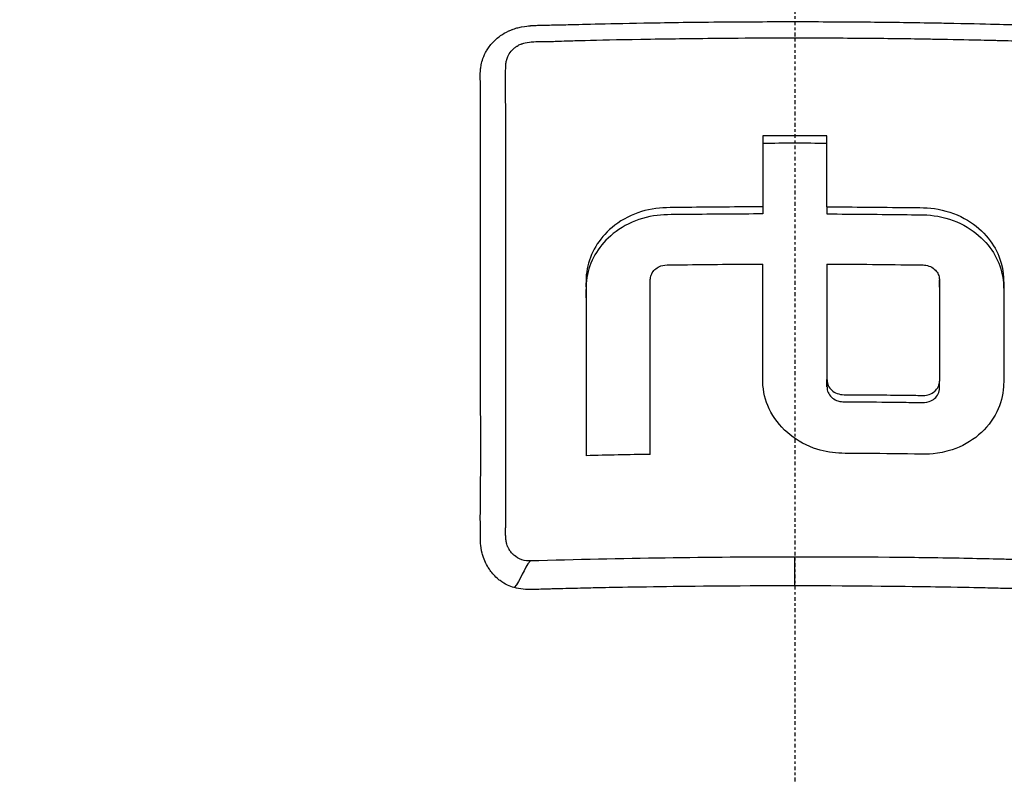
# Model space of a CAD drawing. Header units: millimetres. Extents: x 0 to 5219, y 0 to 2970.
# Tile 134 of 233: x 974 to 1013, y 2724 to 2754. Entities that reach past the tile are written whole.
import ezdxf

# ---------------------------------------------------------------- set-up
doc = ezdxf.new("R2010")
doc.units = ezdxf.units.MM
doc.header["$LTSCALE"] = 0.2
doc.linetypes.add('CENTER2', pattern=[1.125, 0.75, -0.125, 0.125, -0.125])
doc.layers.add('02_Center Line', color=1, linetype='CENTER2')

# ---------------------------------------------------------------- blocks, each defined once
blk = doc.blocks.new('A$Cd797e9e4')
for p, q in [((-11.528, 48.832), (-11.529, 48.831)), ((-11.53, 48.404), (-11.529, 48.404)), ((-1.281, 46.178), (-1.281, 45.895)), ((1.281, 46.178), (1.281, 45.895)), ((-5.765, 42.982), (-5.765, 43.265)), ((5.765, 42.981), (5.765, 43.264)), ((1.281, 39.008), (1.281, 39.291)), ((5.765, 38.949), (5.765, 39.232)), ((0, 31.067), (0, 32.217))]:
    blk.add_line(p, q)
for centre, major_axis, ratio, start_param, end_param in [((0, 0), (-98.024, 0), 0.999999, 2.458015, 6.966763), ((0, 0.014), (-97.379, 0), 0.999999, 4.92447, 6.958591), ((-0.044, -49.944), (139.821, 0.022), 0.707696, 1.561208, 1.579534), ((-1.268, -26.349), (-0.006, 156.751), 0.000072, 1.069332, 1.089771), ((1.258, -26.347), (-0.011, -156.746), 0.00013, 2.051829, 2.072268), ((0, 0.006), (-49.176, 0), 0.999999, 4.949063, 4.949064), ((0, 0.002), (-44.179, 0), 0.999999, 4.976437, 4.97644), ((-9.781, -2.13), (-38, 0), 0.999999, 4.758455, 4.758457), ((0, 0.155), (-36, 0), 0.999999, 5.038452, 5.038453)]:
    blk.add_ellipse(centre, major_axis=major_axis, ratio=ratio, start_param=start_param, end_param=end_param)
for points, knots in [([(-54.477, -14.055), (-54.554, -13.89), (-54.618, -13.754), (-54.668, -13.647), (-55.305, -12.28), (-55.903, -10.897), (-56.458, -9.496), (-56.572, -9.209), (-56.684, -8.92), (-56.795, -8.631), (-57.133, -7.744), (-57.749, -6.119), (-58.475, -3.707), (-59.022, -1.891), (-59.494, -0.055), (-59.884, 1.799), (-59.891, 1.834), (-59.899, 1.869), (-59.906, 1.904), (-60.222, 3.417), (-60.589, 5.411), (-60.875, 7.896), (-61.186, 10.598), (-61.256, 12.542), (-61.287, 13.711), (-61.297, 14.068), (-61.301, 14.352), (-61.304, 14.565), (-61.315, 15.47), (-61.318, 16.887), (-61.197, 18.809), (-61.056, 21.041), (-60.78, 23.265), (-60.361, 25.463), (-60.355, 25.493), (-60.349, 25.523), (-60.344, 25.552), (-59.977, 27.456), (-59.512, 29.34), (-58.957, 31.2), (-58.375, 33.149), (-57.693, 35.07), (-56.922, 36.955), (-56.91, 36.983), (-56.899, 37.01), (-56.887, 37.038), (-56.251, 38.586), (-55.55, 40.109), (-54.787, 41.601), (-54.658, 41.853), (-53.911, 43.422), (-52.223, 46.127), (-50.296, 49.215), (-48.092, 52.138), (-45.637, 54.846), (-45.14, 55.395), (-44.521, 56.059), (-43.763, 56.824), (-43.022, 57.571), (-42.149, 58.414), (-41.123, 59.33), (-37.429, 62.628), (-33.315, 65.481), (-28.907, 67.803), (-27.235, 68.684), (-25.521, 69.488), (-23.771, 70.211), (-23.215, 70.441), (-22.654, 70.663), (-22.091, 70.877), (-21.07, 71.263), (-18.732, 72.168), (-14.935, 73.102), (-13.96, 73.341), (-13.024, 73.547), (-12.128, 73.724), (-7.315, 74.677), (-3.7, 74.848), (-1.418, 74.899), (-0.895, 74.911), (-0.441, 74.914), (-0.057, 74.915)], [0.2434334, 0.2434334, 0.2434334, 0.2434334, 0.25, 0.25, 0.25, 0.2796252, 0.2796252, 0.2796252, 0.2857143, 0.2857143, 0.2857143, 0.3163265, 0.3163265, 0.3163265, 0.3469388, 0.3469388, 0.3469388, 0.3476324, 0.3476324, 0.3476324, 0.377551, 0.377551, 0.377551, 0.4010005, 0.4010005, 0.4010005, 0.4081633, 0.4081633, 0.4081633, 0.4265306, 0.4265306, 0.4265306, 0.4540816, 0.4540816, 0.4540816, 0.4544339, 0.4544339, 0.4544339, 0.4770408, 0.4770408, 0.4770408, 0.4996669, 0.4996669, 0.4996669, 0.5, 0.5, 0.5, 0.5178571, 0.5178571, 0.5178571, 0.5357143, 0.5357143, 0.5357143, 0.5714286, 0.5714286, 0.5714286, 0.5985301, 0.5985301, 0.5985301, 0.625, 0.625, 0.625, 0.75, 0.75, 0.75, 0.7974141, 0.7974141, 0.7974141, 0.8125, 0.8125, 0.8125, 0.875, 0.875, 0.875, 0.8914403, 0.8914403, 0.8914403, 0.9797679, 0.9797679, 0.9797679, 1, 1, 1, 1]), ([(-0.057, 74.915), (0.41, 74.914), (2.636, 74.931), (7.582, 74.47), (9.478, 74.205), (12.611, 73.621), (13.856, 73.35), (16.741, 72.628), (18.37, 72.149), (20.895, 71.292), (21.806, 70.959), (23.188, 70.416), (23.666, 70.221), (26.68, 68.947), (29.141, 67.703), (34.65, 64.438), (37.625, 62.296), (40.752, 59.585), (41.116, 59.261), (44.46, 56.217), (47.148, 53.213), (49.79, 49.621), (50.081, 49.215), (50.635, 48.422), (50.902, 48.031), (51.3, 47.432), (51.436, 47.224), (52.075, 46.237), (52.596, 45.393), (53.34, 44.115), (53.587, 43.678), (54.484, 42.046), (55.087, 40.857), (56.243, 38.385), (56.805, 37.059), (57.547, 35.133), (57.759, 34.56), (58.593, 32.201), (59.125, 30.437), (59.633, 28.407), (59.69, 28.174), (59.863, 27.443), (59.973, 26.948), (60.149, 26.098), (60.222, 25.73), (60.667, 23.329), (61.115, 20.274), (61.218, 16.266), (61.222, 16.08), (61.268, 13.148), (61.091, 10.615), (60.74, 7.176), (60.533, 5.664), (59.818, 1.521), (59.201, -1.087), (58.302, -4.117), (58.154, -4.596), (57.715, -5.968), (57.411, -6.857), (56.809, -8.511), (56.512, -9.286), (56.069, -10.381), (55.931, -10.716), (55.539, -11.649), (55.269, -12.272), (54.815, -13.277), (54.642, -13.654), (54.466, -14.028)], [0.000004, 0.000004, 0.000004, 0.000004, 0.139875, 0.139875, 0.227512, 0.227512, 0.285894, 0.285894, 0.363713, 0.363713, 0.408155, 0.408155, 0.431826, 0.431826, 0.55804, 0.55804, 0.726318, 0.726318, 0.748791, 0.748791, 0.934846, 0.934846, 0.958293, 0.958293, 0.980317, 0.980317, 0.992046, 0.992046, 1.035571, 1.035571, 1.057896, 1.057896, 1.118512, 1.118512, 1.185121, 1.185121, 1.212956, 1.212956, 1.299325, 1.299325, 1.310275, 1.310275, 1.333714, 1.333714, 1.350359, 1.350359, 1.438721, 1.438721, 1.44302, 1.44302, 1.506527, 1.506527, 1.556602, 1.556602, 1.644538, 1.644538, 1.661123, 1.661123, 1.692259, 1.692259, 1.719331, 1.719331, 1.731162, 1.731162, 1.752878, 1.752878, 1.765924, 1.765924, 1.765924, 1.765924]), ([(-0.102, 72.301), (-0.112, 72.301), (-0.122, 72.301), (-0.132, 72.301), (-3.823, 72.292), (-7.505, 71.877), (-11.112, 71.141), (-14.719, 70.405), (-18.252, 69.334), (-21.643, 67.942), (-23.263, 67.276), (-24.851, 66.538), (-26.4, 65.732), (-27.949, 64.925), (-29.459, 64.049), (-30.924, 63.107), (-31.331, 62.845), (-31.734, 62.579), (-32.134, 62.307), (-32.454, 62.089), (-32.772, 61.869), (-33.088, 61.645), (-33.797, 61.141), (-34.494, 60.622), (-35.179, 60.087), (-36.547, 59.018), (-37.864, 57.888), (-39.121, 56.702), (-39.354, 56.483), (-39.584, 56.261), (-39.813, 56.038), (-40.202, 55.658), (-40.585, 55.273), (-40.961, 54.882), (-41.56, 54.262), (-42.142, 53.629), (-42.709, 52.983), (-43.843, 51.691), (-44.913, 50.349), (-45.917, 48.963), (-46.009, 48.834), (-46.102, 48.706), (-46.193, 48.577), (-47.093, 47.311), (-47.937, 46.009), (-48.723, 44.675), (-49.589, 43.205), (-50.384, 41.697), (-51.104, 40.155), (-51.799, 38.666), (-52.428, 37.149), (-52.983, 35.607), (-53.524, 34.107), (-53.996, 32.583), (-54.393, 31.038), (-54.405, 30.995), (-54.415, 30.952), (-54.426, 30.91), (-54.831, 29.32), (-55.158, 27.708), (-55.406, 26.09), (-55.641, 24.559), (-55.806, 23.022), (-55.901, 21.492), (-56.057, 18.98), (-56.024, 16.489), (-55.826, 14.013), (-55.773, 13.345), (-55.707, 12.678), (-55.63, 12.013), (-55.615, 11.884), (-55.6, 11.756), (-55.584, 11.627), (-55.487, 10.833), (-55.373, 10.041), (-55.243, 9.252), (-54.852, 6.882), (-54.313, 4.535), (-53.627, 2.231), (-52.793, -0.572), (-51.749, -3.319), (-50.503, -5.984)], [0, 0, 0, 0, 0.0002405, 0.0002405, 0.0002405, 0.087999, 0.087999, 0.087999, 0.1757575, 0.1757575, 0.1757575, 0.2176964, 0.2176964, 0.2176964, 0.2596353, 0.2596353, 0.2596353, 0.2712771, 0.2712771, 0.2712771, 0.2806048, 0.2806048, 0.2806048, 0.3015742, 0.3015742, 0.3015742, 0.3435132, 0.3435132, 0.3435132, 0.3512745, 0.3512745, 0.3512745, 0.3644826, 0.3644826, 0.3644826, 0.3854521, 0.3854521, 0.3854521, 0.427391, 0.427391, 0.427391, 0.4312716, 0.4312716, 0.4312716, 0.46933, 0.46933, 0.46933, 0.5112689, 0.5112689, 0.5112689, 0.5518142, 0.5518142, 0.5518142, 0.591266, 0.591266, 0.591266, 0.5923596, 0.5923596, 0.5923596, 0.632905, 0.632905, 0.632905, 0.6712635, 0.6712635, 0.6712635, 0.7342684, 0.7342684, 0.7342684, 0.7512605, 0.7512605, 0.7512605, 0.754541, 0.754541, 0.754541, 0.7748137, 0.7748137, 0.7748137, 0.8356317, 0.8356317, 0.8356317, 0.9096484, 0.9096484, 0.9096484, 0.9096484]), ([(-0.132, 70.393), (-0.418, 70.392), (-0.818, 70.389), (-1.332, 70.374), (-1.529, 70.368), (-1.743, 70.36), (-1.974, 70.35), (-2.12, 70.344), (-2.274, 70.337), (-2.434, 70.328), (-2.637, 70.317), (-2.85, 70.304), (-3.075, 70.289), (-3.392, 70.268), (-3.73, 70.242), (-4.089, 70.211), (-4.178, 70.203), (-4.266, 70.195), (-4.354, 70.187), (-4.783, 70.147), (-5.208, 70.102), (-5.631, 70.052), (-6.058, 70.001), (-6.482, 69.945), (-6.903, 69.884), (-7.273, 69.831), (-7.641, 69.774), (-8.006, 69.714), (-8.061, 69.705), (-8.115, 69.696), (-8.17, 69.687), (-8.294, 69.666), (-8.419, 69.644), (-8.543, 69.623), (-8.753, 69.586), (-8.964, 69.548), (-9.174, 69.508), (-9.594, 69.43), (-10.013, 69.346), (-10.431, 69.258), (-10.908, 69.157), (-11.384, 69.05), (-11.858, 68.937), (-11.926, 68.921), (-12.283, 68.839), (-12.924, 68.674), (-13.511, 68.523), (-14.336, 68.303), (-15.388, 67.982), (-15.467, 67.958), (-15.546, 67.934), (-15.627, 67.909), (-15.961, 67.806), (-16.287, 67.701), (-16.606, 67.596), (-17.021, 67.459), (-17.424, 67.321), (-17.815, 67.182), (-18.664, 66.881), (-19.459, 66.576), (-20.2, 66.274), (-20.608, 66.109), (-20.999, 65.944), (-21.375, 65.781), (-21.781, 65.605), (-22.168, 65.431), (-22.538, 65.261), (-22.667, 65.202), (-22.794, 65.142), (-22.919, 65.084), (-23.792, 64.674), (-24.598, 64.267), (-25.342, 63.872), (-27.149, 62.912), (-28.586, 62.022), (-29.7, 61.288), (-30.694, 60.633), (-31.665, 59.946), (-32.611, 59.229), (-32.837, 59.057), (-33.061, 58.884), (-33.284, 58.709), (-33.706, 58.378), (-34.139, 58.028), (-34.581, 57.658), (-35.194, 57.145), (-35.826, 56.593), (-36.47, 56), (-36.523, 55.952), (-36.575, 55.903), (-36.627, 55.854), (-37.106, 55.41), (-37.851, 54.708), (-38.812, 53.705), (-39.732, 52.744), (-40.852, 51.505), (-42.087, 49.934), (-42.224, 49.759), (-42.363, 49.58), (-42.503, 49.397), (-42.879, 48.905), (-43.237, 48.419), (-43.577, 47.939), (-44.075, 47.236), (-44.535, 46.548), (-44.962, 45.876), (-45.376, 45.226), (-45.757, 44.591), (-46.111, 43.975), (-46.591, 43.137), (-47.009, 42.351), (-47.375, 41.624), (-47.788, 40.802), (-48.134, 40.055), (-48.427, 39.389), (-48.607, 38.979), (-48.767, 38.6), (-48.91, 38.253), (-48.926, 38.213), (-48.942, 38.174), (-48.958, 38.134), (-49.012, 38.001), (-49.065, 37.869), (-49.117, 37.739), (-49.179, 37.582), (-49.239, 37.427), (-49.298, 37.274), (-49.421, 36.953), (-49.537, 36.642), (-49.645, 36.34), (-49.763, 36.013), (-49.872, 35.697), (-49.974, 35.393), (-50.043, 35.187), (-50.109, 34.986), (-50.172, 34.79), (-50.196, 34.714), (-50.219, 34.64), (-50.243, 34.566), (-50.288, 34.421), (-50.332, 34.279), (-50.375, 34.14), (-50.414, 34.01), (-50.453, 33.882), (-50.489, 33.757), (-50.527, 33.629), (-50.563, 33.504), (-50.598, 33.381), (-50.635, 33.25), (-50.671, 33.122), (-50.706, 32.997), (-50.723, 32.933), (-50.741, 32.869), (-50.758, 32.806), (-50.76, 32.798), (-50.762, 32.79), (-50.764, 32.782), (-50.779, 32.727), (-50.794, 32.671), (-50.809, 32.614), (-50.843, 32.488), (-50.877, 32.36), (-50.91, 32.23), (-50.943, 32.103), (-50.975, 31.975), (-51.008, 31.845), (-51.071, 31.593), (-51.133, 31.336), (-51.194, 31.074), (-51.31, 30.575), (-51.422, 30.059), (-51.529, 29.523), (-51.604, 29.146), (-51.676, 28.759), (-51.745, 28.364), (-51.808, 28.004), (-51.868, 27.637), (-51.924, 27.262), (-51.924, 27.26), (-51.949, 27.105), (-51.992, 26.798), (-52.039, 26.463), (-52.109, 25.946), (-52.184, 25.245), (-52.21, 25.005), (-52.236, 24.742), (-52.262, 24.457), (-52.274, 24.323), (-52.285, 24.191), (-52.296, 24.063), (-52.3, 24.011), (-52.304, 23.961), (-52.308, 23.911), (-52.329, 23.634), (-52.347, 23.37), (-52.363, 23.12), (-52.396, 22.56), (-52.416, 22.068), (-52.427, 21.644), (-52.428, 21.609), (-52.429, 21.574), (-52.43, 21.538), (-52.445, 20.925), (-52.456, 20.023), (-52.413, 18.835), (-52.407, 18.679), (-52.401, 18.525), (-52.394, 18.371), (-52.357, 17.567), (-52.3, 16.785), (-52.227, 16.026), (-52.202, 15.761), (-52.173, 15.49), (-52.142, 15.213), (-52.015, 14.088), (-51.836, 12.867), (-51.584, 11.557), (-51.566, 11.464), (-51.547, 11.371), (-51.529, 11.278), (-51.426, 10.759), (-51.314, 10.242), (-51.193, 9.727), (-51.073, 9.212), (-50.943, 8.698), (-50.806, 8.187), (-50.714, 7.847), (-50.618, 7.507), (-50.519, 7.169), (-50.509, 7.134), (-50.323, 6.451), (-49.875, 5.147), (-49.754, 4.795), (-49.613, 4.398), (-49.448, 3.957), (-49.199, 3.29), (-48.96, 2.696), (-48.74, 2.171), (-48.523, 1.653), (-48.323, 1.204), (-48.148, 0.819), (-48.131, 0.783), (-48.115, 0.747), (-48.098, 0.711), (-47.876, 0.227), (-47.646, -0.253), (-47.407, -0.729), (-47.353, -0.837), (-47.299, -0.944), (-47.244, -1.052)], [0, 0, 0, 0, 0.0150587, 0.0150587, 0.0150587, 0.0208299, 0.0208299, 0.0208299, 0.0245021, 0.0245021, 0.0245021, 0.0291504, 0.0291504, 0.0291504, 0.0357143, 0.0357143, 0.0357143, 0.0380803, 0.0380803, 0.0380803, 0.0495766, 0.0495766, 0.0495766, 0.0612032, 0.0612032, 0.0612032, 0.0714286, 0.0714286, 0.0714286, 0.0729408, 0.0729408, 0.0729408, 0.0763746, 0.0763746, 0.0763746, 0.0821973, 0.0821973, 0.0821973, 0.0938436, 0.0938436, 0.0938436, 0.1071429, 0.1071429, 0.1071429, 0.125154, 0.125154, 0.125154, 0.1416278, 0.1416278, 0.1416278, 0.1428571, 0.1428571, 0.1428571, 0.1508544, 0.1508544, 0.1508544, 0.1612372, 0.1612372, 0.1612372, 0.1837871, 0.1837871, 0.1837871, 0.1961944, 0.1961944, 0.1961944, 0.2095938, 0.2095938, 0.2095938, 0.2142857, 0.2142857, 0.2142857, 0.2351211, 0.2351211, 0.2351211, 0.2857143, 0.2857143, 0.2857143, 0.3186613, 0.3186613, 0.3186613, 0.3265306, 0.3265306, 0.3265306, 0.3428585, 0.3428585, 0.3428585, 0.3655098, 0.3655098, 0.3655098, 0.3673469, 0.3673469, 0.3673469, 0.4068805, 0.4068805, 0.4068805, 0.4447649, 0.4447649, 0.4447649, 0.4489796, 0.4489796, 0.4489796, 0.4647548, 0.4647548, 0.4647548, 0.4878409, 0.4878409, 0.4878409, 0.5102041, 0.5102041, 0.5102041, 0.5312679, 0.5312679, 0.5312679, 0.5550698, 0.5550698, 0.5550698, 0.5697389, 0.5697389, 0.5697389, 0.5714286, 0.5714286, 0.5714286, 0.574695, 0.574695, 0.574695, 0.578627, 0.578627, 0.578627, 0.5868754, 0.5868754, 0.5868754, 0.5958006, 0.5958006, 0.5958006, 0.6018494, 0.6018494, 0.6018494, 0.6041832, 0.6041832, 0.6041832, 0.6087647, 0.6087647, 0.6087647, 0.6130674, 0.6130674, 0.6130674, 0.6174816, 0.6174816, 0.6174816, 0.6222294, 0.6222294, 0.6222294, 0.6246894, 0.6246894, 0.6246894, 0.625, 0.625, 0.625, 0.6268572, 0.6268572, 0.6268572, 0.6310384, 0.6310384, 0.6310384, 0.6351366, 0.6351366, 0.6351366, 0.6431056, 0.6431056, 0.6431056, 0.6582397, 0.6582397, 0.6582397, 0.6688931, 0.6688931, 0.6688931, 0.6785714, 0.6785714, 0.6785714, 0.6894314, 0.6894314, 0.6894314, 0.7012808, 0.7012808, 0.7012808, 0.7053571, 0.7053571, 0.7053571, 0.7085148, 0.7085148, 0.7085148, 0.7097661, 0.7097661, 0.7097661, 0.7166697, 0.7166697, 0.7166697, 0.7321429, 0.7321429, 0.7321429, 0.7336372, 0.7336372, 0.7336372, 0.7589286, 0.7589286, 0.7589286, 0.7632295, 0.7632295, 0.7632295, 0.7857143, 0.7857143, 0.7857143, 0.7941826, 0.7941826, 0.7941826, 0.8285714, 0.8285714, 0.8285714, 0.8312783, 0.8312783, 0.8312783, 0.8463394, 0.8463394, 0.8463394, 0.8614008, 0.8614008, 0.8614008, 0.8714286, 0.8714286, 0.8714286, 0.8967356, 0.8967356, 0.8967356, 0.9035714, 0.9035714, 0.9035714, 0.9197537, 0.9197537, 0.9197537, 0.9357143, 0.9357143, 0.9357143, 0.9368359, 0.9368359, 0.9368359, 0.9518576, 0.9518576, 0.9518576, 0.955255, 0.955255, 0.955255, 0.955255]), ([(-0.132, 70.393), (0.449, 70.395), (1.566, 70.394), (3.21, 70.276), (3.739, 70.239), (4.252, 70.193), (4.75, 70.141), (5.367, 70.078), (5.96, 70.005), (6.529, 69.926), (6.98, 69.863), (8.081, 69.715), (9.809, 69.366), (11.136, 69.098), (12.208, 68.834), (13.036, 68.619), (13.077, 68.608), (13.118, 68.598), (13.159, 68.587), (15.539, 67.962), (17.58, 67.264), (19.303, 66.594), (19.337, 66.581), (20.365, 66.213), (22.31, 65.323), (22.318, 65.319), (22.326, 65.315), (22.334, 65.311), (24.057, 64.522), (25.02, 63.992), (25.289, 63.849), (27.177, 62.845), (29.001, 61.733), (30.748, 60.52), (30.788, 60.493), (30.827, 60.465), (30.866, 60.438), (31.016, 60.333), (32.185, 59.565), (34.187, 57.918), (34.717, 57.482), (35.303, 56.983), (35.937, 56.412), (36.8, 55.636), (37.523, 54.934), (38.124, 54.326), (39.475, 52.96), (40.218, 52.079), (40.472, 51.785), (41.591, 50.49), (42.431, 49.39), (43.054, 48.537), (43.725, 47.617), (44.145, 46.983), (44.358, 46.662), (45.382, 45.111), (46.114, 43.822), (46.638, 42.848), (47.062, 42.06), (47.35, 41.476), (47.528, 41.11), (47.81, 40.532), (48.272, 39.57), (48.835, 38.192), (49.143, 37.438), (49.388, 36.784), (49.584, 36.235), (49.727, 35.836), (49.844, 35.492), (49.938, 35.206), (50.155, 34.552), (50.477, 33.546), (50.834, 32.169), (51.29, 30.413), (51.471, 29.376), (51.524, 29.09), (51.534, 29.041), (51.543, 28.992), (51.552, 28.943), (51.928, 26.913), (52.17, 24.861), (52.276, 22.802), (52.295, 22.433), (52.314, 21.997), (52.325, 21.493), (52.338, 20.949), (52.343, 20.326), (52.332, 19.624), (52.302, 17.833), (52.198, 16.783), (52.171, 16.468), (52.101, 15.65), (52.009, 14.833), (51.896, 14.018), (51.72, 12.749), (51.492, 11.485), (51.212, 10.232), (50.909, 8.868), (50.58, 7.676), (50.266, 6.651), (49.96, 5.654), (49.668, 4.814), (49.414, 4.125), (48.786, 2.422), (48.122, 0.92), (47.478, -0.394), (47.381, -0.593), (47.284, -0.787), (47.187, -0.977)], [-1, -1, -1, -1, -0.96875, -0.96875, -0.96875, -0.9547937, -0.9547937, -0.9547937, -0.9375, -0.9375, -0.9375, -0.90625, -0.90625, -0.90625, -0.875, -0.875, -0.875, -0.8739463, -0.8739463, -0.8739463, -0.8125, -0.8125, -0.8125, -0.7813822, -0.7813822, -0.7813822, -0.78125, -0.78125, -0.78125, -0.75, -0.75, -0.75, -0.6888795, -0.6888795, -0.6888795, -0.6875, -0.6875, -0.6875, -0.6380723, -0.6380723, -0.6380723, -0.625, -0.625, -0.625, -0.6057577, -0.6057577, -0.6057577, -0.5625, -0.5625, -0.5625, -0.5324119, -0.5324119, -0.5324119, -0.5, -0.5, -0.5, -0.4654336, -0.4654336, -0.4654336, -0.4375, -0.4375, -0.4375, -0.40625, -0.40625, -0.40625, -0.3881699, -0.3881699, -0.3881699, -0.375, -0.375, -0.375, -0.34375, -0.34375, -0.34375, -0.3125, -0.3125, -0.3125, -0.3110249, -0.3110249, -0.3110249, -0.25, -0.25, -0.25, -0.2349777, -0.2349777, -0.2349777, -0.21875, -0.21875, -0.21875, -0.1875, -0.1875, -0.1875, -0.1630802, -0.1630802, -0.1630802, -0.125, -0.125, -0.125, -0.0933033, -0.0933033, -0.0933033, -0.0625, -0.0625, -0.0625, -0.0165509, -0.0165509, -0.0165509, -0.0096046, -0.0096046, -0.0096046, -0.0096046]), ([(-0.132, 66.371), (-1.588, 66.368), (-3.032, 66.287), (-6.637, 65.921), (-8.81, 65.55), (-13.807, 64.39), (-16.636, 63.487), (-23.282, 60.764), (-26.998, 58.712), (-35.953, 52.255), (-40.148, 47.553), (-44.861, 40.183), (-46.268, 37.401), (-49.246, 29.626), (-50.629, 23.523), (-50.164, 12.921), (-49.568, 9.34), (-47.975, 3.878), (-47.261, 1.936), (-46.417, 0.046)], [-11.810839, -11.810839, -11.810839, -11.810839, -11.321097, -11.321097, -10.584313, -10.584313, -9.583134, -9.583134, -8.1452, -8.1452, -5.796116, -5.796116, -4.481204, -4.481204, -2.2786, -2.2786, -1.145056, -1.145056, -0.496435, -0.496435, -0.496435, -0.496435]), ([(46.354, 0.125), (46.505, 0.463), (46.653, 0.805), (47.544, 2.943), (48.171, 4.782), (49.688, 10.36), (50.228, 14.193), (50.29, 20.593), (50.093, 23.137), (48.818, 30.906), (46.865, 36.937), (39.976, 47.638), (35.782, 52.328), (26.807, 58.767), (23.109, 60.8), (16.479, 63.508), (13.649, 64.408), (8.648, 65.563), (6.474, 65.931), (2.833, 66.295), (1.355, 66.374), (-0.132, 66.371)], [-12.438557, -12.438557, -12.438557, -12.438557, -12.251128, -12.251128, -11.274972, -11.274972, -9.337784, -9.337784, -8.051587, -8.051587, -5.366006, -5.366006, -3.267179, -3.267179, -1.993957, -1.993957, -1.102626, -1.102626, -0.445934, -0.445934, 0, 0, 0, 0]), ([(-12.336, 52.328), (-12.31, 52.377), (-12.28, 52.427), (-12.247, 52.479), (-12.183, 52.575), (-12.082, 52.716), (-11.905, 52.871), (-11.854, 52.915), (-11.798, 52.96), (-11.735, 53.005), (-11.644, 53.069), (-11.537, 53.133), (-11.412, 53.189), (-11.388, 53.201), (-11.344, 53.22), (-11.278, 53.245), (-11.264, 53.25), (-11.25, 53.255), (-11.234, 53.261), (-11.155, 53.288), (-11.092, 53.306), (-11.046, 53.318), (-10.833, 53.373), (-10.686, 53.384), (-10.617, 53.393), (-10.595, 53.395), (-10.572, 53.398), (-10.548, 53.4), (-10.537, 53.4), (-10.526, 53.401), (-10.515, 53.402), (-10.497, 53.404), (-10.471, 53.405), (-10.437, 53.407), (-10.385, 53.41), (-10.329, 53.413), (-10.268, 53.415), (-10.142, 53.42), (-10.007, 53.424), (-9.862, 53.426), (-9.76, 53.427), (-9.658, 53.429), (-9.556, 53.43), (-9.45, 53.432), (-9.358, 53.433), (-9.279, 53.434), (-9.269, 53.435), (-9.189, 53.437), (-9.041, 53.441), (-8.613, 53.452), (-7.609, 53.48), (-6.029, 53.508), (-5.188, 53.524), (-4.183, 53.539), (-3.015, 53.549), (-2.993, 53.549), (-2.97, 53.549), (-2.948, 53.55), (-1.965, 53.558), (-0.983, 53.562), (0, 53.562), (1.005, 53.562), (2.01, 53.556), (3.015, 53.547), (3.893, 53.538), (4.77, 53.526), (5.648, 53.51), (5.779, 53.508), (5.906, 53.506), (6.029, 53.503), (7.698, 53.472), (8.647, 53.444), (8.878, 53.437), (8.934, 53.435), (8.987, 53.434), (9.039, 53.432), (9.308, 53.425), (9.524, 53.419), (9.688, 53.415), (9.696, 53.415), (9.829, 53.414), (10.088, 53.411), (10.26, 53.409), (10.4, 53.404), (10.509, 53.397), (10.522, 53.396), (10.535, 53.396), (10.548, 53.395), (10.676, 53.387), (10.788, 53.37), (10.884, 53.351), (10.919, 53.344), (10.986, 53.331), (11.08, 53.304), (11.125, 53.291), (11.191, 53.272), (11.275, 53.239), (11.547, 53.134), (11.754, 52.996), (11.906, 52.866), (11.918, 52.856), (11.93, 52.846), (11.941, 52.836)], [-0.7142094, -0.7142094, -0.7142094, -0.7142094, -0.7125, -0.7125, -0.7125, -0.7052, -0.7052, -0.7052, -0.703125, -0.703125, -0.703125, -0.6984375, -0.6984375, -0.6984375, -0.6964914, -0.6964914, -0.6964914, -0.6960938, -0.6960938, -0.6960938, -0.69375, -0.69375, -0.69375, -0.6890625, -0.6890625, -0.6890625, -0.6882429, -0.6882429, -0.6882429, -0.6878906, -0.6878906, -0.6878906, -0.6867188, -0.6867188, -0.6867188, -0.684375, -0.684375, -0.684375, -0.6796875, -0.6796875, -0.6796875, -0.6773438, -0.6773438, -0.6773438, -0.675, -0.675, -0.675, -0.6612454, -0.6612454, -0.6612454, -0.6215414, -0.6215414, -0.6215414, -0.6004041, -0.6004041, -0.6004041, -0.6, -0.6, -0.6, -0.5657113, -0.5657113, -0.5657113, -0.530642, -0.530642, -0.530642, -0.5, -0.5, -0.5, -0.4974224, -0.4974224, -0.4974224, -0.4625, -0.4625, -0.4625, -0.4609813, -0.4609813, -0.4609813, -0.453125, -0.453125, -0.453125, -0.4484375, -0.4484375, -0.4484375, -0.44375, -0.44375, -0.44375, -0.4433217, -0.4433217, -0.4433217, -0.4390625, -0.4390625, -0.4390625, -0.4367187, -0.4367187, -0.4367187, -0.434375, -0.434375, -0.434375, -0.4257634, -0.4257634, -0.4257634, -0.4250819, -0.4250819, -0.4250819, -0.4250819]), ([(-11.207, 52.495), (-11.176, 52.523), (-11.142, 52.548), (-11.105, 52.573), (-11.097, 52.578), (-11.088, 52.583), (-11.08, 52.589), (-11.028, 52.62), (-10.976, 52.643), (-10.927, 52.661), (-10.919, 52.664), (-10.911, 52.667), (-10.904, 52.67), (-10.87, 52.681), (-10.823, 52.696), (-10.761, 52.71), (-10.634, 52.739), (-10.529, 52.749), (-10.452, 52.755), (-10.438, 52.756), (-10.425, 52.757), (-10.413, 52.758), (-10.303, 52.766), (-10.184, 52.768), (-10.054, 52.768), (-9.992, 52.769), (-9.932, 52.769), (-9.874, 52.769), (-9.824, 52.77), (-9.784, 52.771), (-9.755, 52.772), (-9.716, 52.773), (-9.696, 52.773), (-9.695, 52.773), (-9.535, 52.779), (-9.299, 52.787), (-8.985, 52.797), (-8.814, 52.802), (-8.607, 52.807), (-8.364, 52.814), (-7.81, 52.829), (-7.07, 52.845), (-6.145, 52.86), (-6.013, 52.863), (-5.824, 52.866), (-5.577, 52.87), (-4.982, 52.879), (-4.053, 52.893), (-2.789, 52.904), (-2.109, 52.909), (-1.332, 52.914), (-0.459, 52.915), (-0.306, 52.915), (-0.153, 52.915), (0, 52.915), (0.002, 52.915), (0.005, 52.915), (0.007, 52.915)], [0.2930312, 0.2930312, 0.2930312, 0.2930312, 0.2943499, 0.2943499, 0.2943499, 0.2946429, 0.2946429, 0.2946429, 0.2968441, 0.2968441, 0.2968441, 0.2971939, 0.2971939, 0.2971939, 0.2991071, 0.2991071, 0.2991071, 0.3028878, 0.3028878, 0.3028878, 0.3035714, 0.3035714, 0.3035714, 0.3080357, 0.3080357, 0.3080357, 0.3102679, 0.3102679, 0.3102679, 0.3112211, 0.3112211, 0.3112211, 0.3125, 0.3125, 0.3125, 0.3214286, 0.3214286, 0.3214286, 0.3322978, 0.3322978, 0.3322978, 0.3571429, 0.3571429, 0.3571429, 0.3723386, 0.3723386, 0.3723386, 0.4089075, 0.4089075, 0.4089075, 0.4285714, 0.4285714, 0.4285714, 0.4343362, 0.4343362, 0.4343362, 0.4344281, 0.4344281, 0.4344281, 0.4344281]), ([(0.007, 52.915), (0.935, 52.915), (1.862, 52.911), (2.789, 52.903), (3.602, 52.896), (4.415, 52.886), (5.228, 52.873), (5.348, 52.871), (5.465, 52.869), (5.578, 52.867), (7.007, 52.843), (7.837, 52.821), (8.069, 52.815), (8.167, 52.813), (8.265, 52.811), (8.364, 52.808), (8.739, 52.798), (9.113, 52.79), (9.488, 52.777), (9.496, 52.777), (9.585, 52.774), (9.756, 52.768), (9.868, 52.764), (10.015, 52.764), (10.197, 52.76), (10.207, 52.76), (10.217, 52.76), (10.227, 52.76), (10.261, 52.758), (10.295, 52.757), (10.332, 52.754), (10.374, 52.751), (10.413, 52.748), (10.448, 52.744), (10.472, 52.742), (10.495, 52.739), (10.515, 52.736), (10.527, 52.735), (10.648, 52.732), (10.85, 52.668), (10.908, 52.65), (10.96, 52.63), (11.005, 52.61), (11.019, 52.604), (11.042, 52.594), (11.073, 52.578), (11.082, 52.574), (11.091, 52.569), (11.1, 52.563), (11.11, 52.557), (11.12, 52.551), (11.131, 52.544), (11.158, 52.527), (11.181, 52.51), (11.202, 52.494)], [0.4344281, 0.4344281, 0.4344281, 0.4344281, 0.4693588, 0.4693588, 0.4693588, 0.5, 0.5, 0.5, 0.5026118, 0.5026118, 0.5026118, 0.5357143, 0.5357143, 0.5357143, 0.5394233, 0.5394233, 0.5394233, 0.5535714, 0.5535714, 0.5535714, 0.5589548, 0.5589548, 0.5589548, 0.5625, 0.5625, 0.5625, 0.5630254, 0.5630254, 0.5630254, 0.5647321, 0.5647321, 0.5647321, 0.5660423, 0.5660423, 0.5660423, 0.5669643, 0.5669643, 0.5669643, 0.5714286, 0.5714286, 0.5714286, 0.5731027, 0.5731027, 0.5731027, 0.5739397, 0.5739397, 0.5739397, 0.5743472, 0.5743472, 0.5743472, 0.5747768, 0.5747768, 0.5747768, 0.5757284, 0.5757284, 0.5757284, 0.5757284]), ([(-12.53, 39.594), (-12.53, 39.788), (-12.53, 39.988), (-12.53, 40.195), (-12.53, 40.945), (-12.53, 41.649), (-12.53, 42.311), (-12.53, 43.317), (-12.53, 44.224), (-12.53, 45.025), (-12.53, 46.109), (-12.53, 47.001), (-12.53, 47.711), (-12.53, 48.83), (-12.53, 49.492), (-12.53, 49.709), (-12.531, 49.84), (-12.532, 50.061), (-12.533, 50.37), (-12.533, 50.38), (-12.533, 50.39), (-12.533, 50.4), (-12.534, 50.49), (-12.535, 50.61), (-12.536, 50.76), (-12.536, 50.898), (-12.538, 51.014), (-12.541, 51.109), (-12.544, 51.212), (-12.546, 51.295), (-12.546, 51.359), (-12.547, 51.397), (-12.546, 51.427), (-12.546, 51.451), (-12.546, 51.471), (-12.545, 51.491), (-12.544, 51.51), (-12.543, 51.549), (-12.541, 51.587), (-12.538, 51.622), (-12.537, 51.634), (-12.535, 51.657), (-12.531, 51.69), (-12.53, 51.695), (-12.53, 51.701), (-12.529, 51.708), (-12.526, 51.735), (-12.522, 51.764), (-12.516, 51.794), (-12.495, 51.924), (-12.452, 52.109), (-12.336, 52.328)], [-0.8793267, -0.8793267, -0.8793267, -0.8793267, -0.875, -0.875, -0.875, -0.859016, -0.859016, -0.859016, -0.8347234, -0.8347234, -0.8347234, -0.8018442, -0.8018442, -0.8018442, -0.75, -0.75, -0.75, -0.7409155, -0.7409155, -0.7409155, -0.740625, -0.740625, -0.740625, -0.7359375, -0.7359375, -0.7359375, -0.73125, -0.73125, -0.73125, -0.7283057, -0.7283057, -0.7283057, -0.7265625, -0.7265625, -0.7265625, -0.7257856, -0.7257856, -0.7257856, -0.7242188, -0.7242188, -0.7242188, -0.72322, -0.72322, -0.72322, -0.7230469, -0.7230469, -0.7230469, -0.721875, -0.721875, -0.721875, -0.7142094, -0.7142094, -0.7142094, -0.7142094]), ([(-11.531, 41.13), (-11.531, 41.209), (-11.531, 41.288), (-11.531, 41.367), (-11.531, 41.373), (-11.531, 41.838), (-11.531, 42.746), (-11.531, 43.109), (-11.531, 43.542), (-11.531, 44.044), (-11.531, 44.338), (-11.531, 44.746), (-11.531, 45.265), (-11.531, 45.696), (-11.531, 46.205), (-11.531, 46.79), (-11.531, 46.855), (-11.531, 47.18), (-11.531, 47.76), (-11.53, 48.219), (-11.531, 48.838), (-11.53, 49.614), (-11.53, 49.775), (-11.531, 49.981), (-11.532, 50.231), (-11.533, 50.277), (-11.533, 50.284), (-11.533, 50.313), (-11.534, 50.445), (-11.535, 50.625), (-11.536, 50.854), (-11.536, 50.988), (-11.536, 51.092), (-11.536, 51.163), (-11.536, 51.218), (-11.536, 51.27), (-11.536, 51.318), (-11.535, 51.344), (-11.535, 51.37), (-11.535, 51.395), (-11.535, 51.425), (-11.535, 51.447), (-11.535, 51.459), (-11.535, 51.467), (-11.535, 51.472), (-11.535, 51.472), (-11.534, 51.508), (-11.534, 51.559), (-11.533, 51.626), (-11.533, 51.696), (-11.532, 51.748), (-11.531, 51.781), (-11.531, 51.786), (-11.531, 51.791), (-11.531, 51.796), (-11.53, 51.832), (-11.526, 51.879), (-11.516, 51.936), (-11.506, 51.991), (-11.494, 52.034), (-11.484, 52.065), (-11.481, 52.074), (-11.478, 52.082), (-11.475, 52.089), (-11.442, 52.185), (-11.375, 52.351), (-11.207, 52.495)], [0.139546, 0.139546, 0.139546, 0.139546, 0.1428571, 0.1428571, 0.1428571, 0.1683715, 0.1683715, 0.1683715, 0.1785714, 0.1785714, 0.1785714, 0.1980839, 0.1980839, 0.1980839, 0.2142857, 0.2142857, 0.2142857, 0.2342217, 0.2342217, 0.2342217, 0.25, 0.25, 0.25, 0.2588865, 0.2588865, 0.2588865, 0.2605112, 0.2605112, 0.2605112, 0.2678571, 0.2678571, 0.2678571, 0.2723214, 0.2723214, 0.2723214, 0.2745536, 0.2745536, 0.2745536, 0.2756696, 0.2756696, 0.2756696, 0.2763405, 0.2763405, 0.2763405, 0.2767857, 0.2767857, 0.2767857, 0.2790179, 0.2790179, 0.2790179, 0.28125, 0.28125, 0.28125, 0.2815369, 0.2815369, 0.2815369, 0.2834821, 0.2834821, 0.2834821, 0.2852134, 0.2852134, 0.2852134, 0.2857143, 0.2857143, 0.2857143, 0.2930312, 0.2930312, 0.2930312, 0.2930312]), ([(-1.281, 48.72), (-0.853, 48.723), (-0.424, 48.724), (0.43, 48.724), (0.856, 48.723), (1.281, 48.72)], [0.0000758, 0.0000758, 0.0000758, 0.0000758, 0.1286739, 0.1286739, 0.2563085, 0.2563085, 0.2563085, 0.2563085]), ([(-1.281, 46.178), (-2.287, 46.175), (-3.293, 46.167), (-4.821, 46.148), (-5.166, 46.161), (-5.935, 46.06), (-6.316, 45.943), (-7.041, 45.576), (-7.344, 45.335), (-7.802, 44.84), (-7.98, 44.568), (-8.236, 43.979), (-8.309, 43.667), (-8.333, 43.179), (-8.328, 42.942), (-8.328, 41.532), (-8.328, 40.486), (-8.328, 38.909), (-8.328, 38.381), (-8.328, 37.587), (-8.328, 37.321), (-8.328, 36.923), (-8.328, 36.79), (-8.328, 36.591), (-8.328, 36.525), (-8.328, 36.392), (-8.328, 36.325), (-8.328, 36.258)], [-2.334866, -2.334866, -2.334866, -2.334866, -1.936193, -1.936193, -1.729087, -1.729087, -1.509443, -1.509443, -1.274072, -1.274072, -1.048912, -1.048912, -0.819829, -0.819829, -0.696027, -0.696027, -0.3484, -0.3484, -0.174268, -0.174268, -0.087149, -0.087149, -0.043578, -0.043578, -0.02179, -0.02179, -0.000001, -0.000001, -0.000001, -0.000001]), ([(1.281, 46.178), (2.351, 46.174), (3.42, 46.165), (4.969, 46.144), (5.301, 46.159), (6.135, 46.007), (6.532, 45.857), (7.207, 45.448), (7.487, 45.204), (7.915, 44.672), (8.072, 44.394), (8.331, 43.661), (8.328, 43.31), (8.328, 42.045), (8.328, 41.066), (8.328, 39.572), (8.337, 39.244), (8.298, 38.661), (8.208, 38.323), (7.883, 37.658), (7.636, 37.345), (7.022, 36.825), (6.663, 36.624), (5.708, 36.308), (5.242, 36.318), (4.314, 36.331), (3.578, 36.339), (2.022, 36.352), (1.439, 36.309), (0.333, 36.71), (-0.017, 36.929), (-0.606, 37.447), (-0.852, 37.769), (-1.18, 38.465), (-1.267, 38.826), (-1.286, 39.369), (-1.281, 39.741), (-1.281, 41.46), (-1.281, 42.682), (-1.281, 43.897)], [0, 0, 0, 0, 0.320879, 0.320879, 0.465091, 0.465091, 0.61047, 0.61047, 0.741214, 0.741214, 0.858961, 0.858961, 1.03352, 1.03352, 1.617694, 1.617694, 1.920655, 1.920655, 2.361582, 2.361582, 2.851357, 2.851357, 3.338051, 3.338051, 4.028869, 4.028869, 6.65642, 6.65642, 9.591035, 9.591035, 11.360377, 11.360377, 13.298144, 13.298144, 15.132878, 15.132878, 16.008781, 16.008781, 18.211527, 18.211527, 18.211527, 18.211527]), ([(-1.281, 45.895), (-2.271, 45.892), (-3.26, 45.884), (-4.781, 45.865), (-5.135, 45.877), (-5.89, 45.788), (-6.273, 45.676), (-6.997, 45.321), (-7.299, 45.089), (-7.764, 44.606), (-7.95, 44.337), (-8.218, 43.753), (-8.298, 43.443), (-8.337, 42.901), (-8.328, 42.622), (-8.328, 41.148), (-8.328, 40.122), (-8.328, 38.574), (-8.328, 38.057), (-8.328, 37.278), (-8.328, 37.018), (-8.328, 36.627), (-8.328, 36.497), (-8.328, 36.331), (-8.328, 36.295), (-8.328, 36.258)], [-2.190732, -2.190732, -2.190732, -2.190732, -1.850424, -1.850424, -1.667729, -1.667729, -1.465649, -1.465649, -1.252747, -1.252747, -1.04424, -1.04424, -0.834349, -0.834349, -0.682592, -0.682592, -0.341662, -0.341662, -0.170896, -0.170896, -0.085462, -0.085462, -0.042734, -0.042734, -0.030913, -0.030913, -0.030913, -0.030913]), ([(1.281, 45.895), (2.346, 45.891), (3.411, 45.882), (4.959, 45.861), (5.291, 45.876), (6.123, 45.727), (6.521, 45.579), (7.198, 45.172), (7.48, 44.928), (7.91, 44.397), (8.068, 44.119), (8.29, 43.497), (8.319, 43.217), (8.326, 42.936)], [0, 0, 0, 0, 0.319563, 0.319563, 0.464522, 0.464522, 0.6114912, 0.6114912, 0.7438589, 0.7438589, 0.862946, 0.862946, 0.9951371, 0.9951371, 0.9951371, 0.9951371]), ([(-5.765, 36.309), (-5.765, 36.381), (-5.765, 36.454), (-5.765, 36.598), (-5.765, 36.671), (-5.765, 36.887), (-5.765, 37.032), (-5.765, 37.464), (-5.765, 37.752), (-5.765, 38.615), (-5.765, 39.189), (-5.765, 40.904), (-5.765, 42.04), (-5.765, 43.266), (-5.766, 43.308), (-5.745, 43.429), (-5.721, 43.491), (-5.65, 43.611), (-5.602, 43.666), (-5.484, 43.76), (-5.415, 43.797), (-5.141, 43.89), (-4.928, 43.864), (-3.417, 43.884), (-2.349, 43.893), (-1.281, 43.897)], [-1.566534, -1.566534, -1.566534, -1.566534, -1.537488, -1.537488, -1.508441, -1.508441, -1.45035, -1.45035, -1.334184, -1.334184, -1.101929, -1.101929, -0.637905, -0.637905, -0.598391, -0.598391, -0.552339, -0.552339, -0.503687, -0.503687, -0.45364, -0.45364, -0.320377, -0.320377, 0, 0, 0, 0]), ([(1.281, 43.613), (1.281, 42.328), (1.281, 41.034), (1.281, 39.52), (1.281, 39.308), (1.281, 39.06), (1.279, 38.997), (1.293, 38.869), (1.316, 38.798), (1.39, 38.665), (1.442, 38.604), (1.568, 38.505), (1.64, 38.467), (1.823, 38.41), (1.91, 38.41), (2.539, 38.406), (3.11, 38.401), (3.969, 38.392), (4.256, 38.389), (4.682, 38.383), (4.821, 38.381), (5.119, 38.377), (5.229, 38.371), (5.44, 38.444), (5.513, 38.486), (5.634, 38.591), (5.681, 38.653), (5.731, 38.758), (5.744, 38.796), (5.761, 38.873), (5.765, 38.911), (5.765, 38.949)], [0.000001, 0.000001, 0.000001, 0.000001, 0.431263, 0.431263, 0.501443, 0.501443, 0.512968, 0.512968, 0.528489, 0.528489, 0.54457, 0.54457, 0.560405, 0.560405, 0.581679, 0.581679, 0.794455, 0.794455, 0.901209, 0.901209, 0.953112, 0.953112, 1.012063, 1.012063, 1.048384, 1.048384, 1.083002, 1.083002, 1.101527, 1.101527, 1.119238, 1.119238, 1.119238, 1.119238]), ([(1.281, 43.896), (1.281, 42.437), (1.281, 40.967), (1.281, 39.392), (1.28, 39.309), (1.285, 39.194), (1.302, 39.121), (1.366, 38.984), (1.412, 38.921), (1.53, 38.812), (1.602, 38.769), (1.86, 38.671), (2.032, 38.692), (2.616, 38.688), (2.85, 38.686), (3.472, 38.681), (3.859, 38.677), (4.437, 38.67), (4.628, 38.667), (5.072, 38.661), (5.206, 38.646), (5.44, 38.727), (5.514, 38.769), (5.634, 38.875), (5.681, 38.936), (5.731, 39.041), (5.744, 39.079), (5.761, 39.156), (5.765, 39.194), (5.765, 39.232)], [0.000001, 0.000001, 0.000001, 0.000001, 0.489571, 0.489571, 0.520795, 0.520795, 0.575938, 0.575938, 0.63212, 0.63212, 0.689892, 0.689892, 0.822191, 0.822191, 0.910467, 0.910467, 1.056592, 1.056592, 1.128541, 1.128541, 1.224346, 1.224346, 1.274574, 1.274574, 1.322423, 1.322423, 1.348031, 1.348031, 1.372516, 1.372516, 1.372516, 1.372516]), ([(1.281, 43.896), (2.489, 43.892), (3.697, 43.88), (5.039, 43.861), (5.107, 43.863), (5.25, 43.85), (5.33, 43.829), (5.48, 43.762), (5.548, 43.714), (5.653, 43.606), (5.692, 43.548), (5.746, 43.424), (5.761, 43.358), (5.766, 43.254), (5.765, 43.201), (5.765, 41.813), (5.765, 40.527), (5.765, 39.232)], [-1.286139, -1.286139, -1.286139, -1.286139, -0.798514, -0.798514, -0.743971, -0.743971, -0.671251, -0.671251, -0.596258, -0.596258, -0.530286, -0.530286, -0.464712, -0.464712, -0.427696, -0.427696, 0, 0, 0, 0]), ([(-10.549, 32.062), (-10.557, 32.062), (-10.566, 32.061), (-10.576, 32.061), (-10.643, 32.061), (-10.751, 32.067), (-10.886, 32.113), (-11.02, 32.16), (-11.116, 32.223), (-11.182, 32.276), (-11.195, 32.287), (-11.213, 32.302), (-11.234, 32.321), (-11.237, 32.325), (-11.241, 32.328), (-11.245, 32.331), (-11.265, 32.351), (-11.284, 32.371), (-11.302, 32.392), (-11.336, 32.431), (-11.366, 32.472), (-11.392, 32.515), (-11.394, 32.519), (-11.396, 32.523), (-11.399, 32.527), (-11.406, 32.539), (-11.414, 32.553), (-11.422, 32.57), (-11.436, 32.598), (-11.452, 32.634), (-11.467, 32.676), (-11.491, 32.745), (-11.502, 32.799), (-11.508, 32.833), (-11.514, 32.865), (-11.518, 32.895), (-11.522, 32.923), (-11.523, 32.932), (-11.524, 32.943), (-11.525, 32.953), (-11.527, 32.976), (-11.528, 32.998), (-11.53, 33.02), (-11.533, 33.058), (-11.535, 33.122), (-11.535, 33.212), (-11.535, 33.237), (-11.535, 33.269), (-11.534, 33.309), (-11.533, 33.361), (-11.533, 33.393), (-11.532, 33.406), (-11.531, 33.462), (-11.531, 33.526), (-11.531, 33.599), (-11.531, 33.796), (-11.531, 33.99), (-11.532, 34.179), (-11.532, 34.189), (-11.531, 34.253), (-11.531, 34.37), (-11.531, 34.484), (-11.531, 34.649), (-11.531, 34.863), (-11.531, 35.121), (-11.531, 35.352), (-11.531, 35.556), (-11.531, 36.026), (-11.53, 36.495), (-11.531, 36.963), (-11.531, 37.038), (-11.531, 37.113), (-11.531, 37.188), (-11.531, 38.191), (-11.531, 39.188), (-11.531, 40.182), (-11.531, 40.498), (-11.531, 40.815), (-11.531, 41.13)], [0, 0, 0, 0, 0.000653, 0.000653, 0.000653, 0.005102, 0.005102, 0.005102, 0.0102041, 0.0102041, 0.0102041, 0.011299, 0.011299, 0.011299, 0.0114796, 0.0114796, 0.0114796, 0.0127551, 0.0127551, 0.0127551, 0.0150826, 0.0150826, 0.0150826, 0.0153061, 0.0153061, 0.0153061, 0.0162303, 0.0162303, 0.0162303, 0.0178571, 0.0178571, 0.0178571, 0.0204082, 0.0204082, 0.0204082, 0.0218085, 0.0218085, 0.0218085, 0.0222805, 0.0222805, 0.0222805, 0.0233236, 0.0233236, 0.0233236, 0.0262391, 0.0262391, 0.0262391, 0.0276968, 0.0276968, 0.0276968, 0.0291545, 0.0291545, 0.0291545, 0.03207, 0.03207, 0.03207, 0.0408163, 0.0408163, 0.0408163, 0.0459881, 0.0459881, 0.0459881, 0.0510204, 0.0510204, 0.0510204, 0.0612245, 0.0612245, 0.0612245, 0.0816327, 0.0816327, 0.0816327, 0.0847392, 0.0847392, 0.0847392, 0.1263051, 0.1263051, 0.1263051, 0.139546, 0.139546, 0.139546, 0.139546]), ([(-12.543, 33.584), (-12.543, 33.601), (-12.543, 33.619), (-12.543, 33.637), (-12.544, 33.724), (-12.544, 33.831), (-12.543, 33.957), (-12.543, 34.267), (-12.541, 34.521), (-12.539, 34.719), (-12.537, 34.88), (-12.535, 35.035), (-12.533, 35.183), (-12.531, 35.293), (-12.53, 35.349), (-12.53, 35.349), (-12.53, 35.442), (-12.528, 35.8), (-12.529, 36.42), (-12.53, 37.134), (-12.53, 38.197), (-12.53, 39.594)], [-0.96354757, -0.96354757, -0.96354757, -0.96354757, -0.96308483, -0.96308483, -0.96308483, -0.9609375, -0.9609375, -0.9609375, -0.953125, -0.953125, -0.953125, -0.9453125, -0.9453125, -0.9453125, -0.9375, -0.9375, -0.9375, -0.91044715, -0.91044715, -0.91044715, -0.87932671, -0.87932671, -0.87932671, -0.87932671]), ([(-5.765, 36.309), (-6.192, 36.303), (-6.62, 36.296), (-7.474, 36.279), (-7.901, 36.27), (-8.328, 36.258)], [0.000089, 0.000089, 0.000089, 0.000089, 0.1283387, 0.1283387, 0.2565897, 0.2565897, 0.2565897, 0.2565897]), ([(-11.194, 30.998), (-11.36, 31.045), (-11.557, 31.129), (-11.755, 31.277), (-11.797, 31.309), (-11.836, 31.341), (-11.873, 31.374), (-12.008, 31.493), (-12.107, 31.617), (-12.183, 31.731), (-12.241, 31.817), (-12.288, 31.901), (-12.327, 31.979), (-12.33, 31.986), (-12.333, 31.993), (-12.336, 31.999), (-12.375, 32.08), (-12.413, 32.174), (-12.446, 32.283), (-12.454, 32.307), (-12.487, 32.404), (-12.514, 32.581), (-12.532, 32.707), (-12.537, 32.812), (-12.538, 32.895), (-12.539, 32.933), (-12.539, 32.983), (-12.54, 33.044), (-12.541, 33.122), (-12.541, 33.17), (-12.541, 33.188), (-12.541, 33.204), (-12.541, 33.221), (-12.541, 33.237), (-12.542, 33.301), (-12.542, 33.364), (-12.542, 33.427), (-12.543, 33.439), (-12.543, 33.451), (-12.543, 33.463), (-12.543, 33.496), (-12.543, 33.537), (-12.543, 33.584)], [-1, -1, -1, -1, -0.9921875, -0.9921875, -0.9921875, -0.9905084, -0.9905084, -0.9905084, -0.984375, -0.984375, -0.984375, -0.98077798, -0.98077798, -0.98077798, -0.98046875, -0.98046875, -0.98046875, -0.9765625, -0.9765625, -0.9765625, -0.97265625, -0.97265625, -0.97265625, -0.96875, -0.96875, -0.96875, -0.96777344, -0.96777344, -0.96777344, -0.96679688, -0.96679688, -0.96679688, -0.96645777, -0.96645777, -0.96645777, -0.96510446, -0.96510446, -0.96510446, -0.96484375, -0.96484375, -0.96484375, -0.96354757, -0.96354757, -0.96354757, -0.96354757]), ([(0, 32.217), (-0.016, 32.217), (-0.032, 32.217), (-0.048, 32.217), (-3.384, 32.216), (-6.882, 32.166), (-10.549, 32.062)], [-1, -1, -1, -1, -0.995181, -0.995181, -0.995181, 0, 0, 0, 0]), ([(10.556, 32.058), (10.455, 32.055), (10.328, 32.06), (10.173, 32.068), (10.157, 32.068), (10.139, 32.069), (10.122, 32.07), (10.094, 32.071), (10.066, 32.072), (10.04, 32.073), (9.919, 32.078), (9.824, 32.081), (9.753, 32.084), (9.578, 32.089), (9.405, 32.094), (9.234, 32.1), (9.017, 32.107), (8.803, 32.114), (8.591, 32.12), (8.373, 32.126), (8.147, 32.132), (7.913, 32.138), (7.487, 32.148), (7.034, 32.158), (6.554, 32.167), (6.327, 32.171), (5.901, 32.179), (5.277, 32.187), (4.862, 32.193), (4.36, 32.199), (3.771, 32.204), (1.264, 32.226), (0.005, 32.217), (0, 32.217)], [0.8694294, 0.8694294, 0.8694294, 0.8694294, 0.8733039, 0.8733039, 0.8733039, 0.8737245, 0.8737245, 0.8737245, 0.8747406, 0.8747406, 0.8747406, 0.8794643, 0.8794643, 0.8794643, 0.8853665, 0.8853665, 0.8853665, 0.8928571, 0.8928571, 0.8928571, 0.9023572, 0.9023572, 0.9023572, 0.9196429, 0.9196429, 0.9196429, 0.9357416, 0.9357416, 0.9357416, 0.9464286, 0.9464286, 0.9464286, 1, 1, 1, 1]), ([(0, 31.067), (-2.536, 31.07), (-4.404, 31.047), (-5.605, 31.029), (-5.616, 31.029), (-5.626, 31.029), (-5.637, 31.028), (-7.198, 31.005), (-7.997, 30.986), (-8.038, 30.985), (-8.169, 30.982), (-8.291, 30.979), (-8.403, 30.977), (-8.596, 30.973), (-8.761, 30.968), (-8.899, 30.965), (-9.236, 30.957), (-9.499, 30.95), (-9.689, 30.945), (-9.73, 30.944), (-9.768, 30.943), (-9.804, 30.943), (-9.915, 30.941), (-10.004, 30.936), (-10.068, 30.934), (-10.13, 30.931), (-10.257, 30.924), (-10.448, 30.923), (-10.713, 30.921), (-10.963, 30.935), (-11.194, 30.998)], [-1, -1, -1, -1, -0.504419, -0.504419, -0.504419, -0.5, -0.5, -0.5, -0.285714, -0.285714, -0.285714, -0.259389, -0.259389, -0.259389, -0.214286, -0.214286, -0.214286, -0.142857, -0.142857, -0.142857, -0.134181, -0.134181, -0.134181, -0.107143, -0.107143, -0.107143, -0.071429, -0.071429, -0.071429, 0, 0, 0, 0]), ([(10.985, 30.957), (10.91, 30.94), (10.846, 30.929), (10.795, 30.922), (10.73, 30.914), (10.684, 30.911), (10.66, 30.91), (10.57, 30.906), (10.455, 30.905), (10.315, 30.907), (10.1, 30.91), (9.935, 30.918), (9.823, 30.923), (9.651, 30.93), (9.507, 30.936), (9.39, 30.94), (9.348, 30.942), (9.264, 30.944), (9.139, 30.947), (8.758, 30.956), (8.514, 30.963), (8.408, 30.965), (8.388, 30.966), (8.373, 30.966), (8.362, 30.966), (8.142, 30.972), (7.918, 30.978), (7.692, 30.983), (7.447, 30.988), (6.956, 30.999), (6.219, 31.011), (6.07, 31.014), (5.866, 31.017), (5.606, 31.022), (4.588, 31.037), (2.719, 31.066), (0, 31.067)], [-0.129396, -0.129396, -0.129396, -0.129396, -0.1274723, -0.1274723, -0.1274723, -0.125, -0.125, -0.125, -0.1205357, -0.1205357, -0.1205357, -0.1160714, -0.1160714, -0.1160714, -0.1116071, -0.1116071, -0.1116071, -0.1071429, -0.1071429, -0.1071429, -0.0996265, -0.0996265, -0.0996265, -0.0982143, -0.0982143, -0.0982143, -0.0892857, -0.0892857, -0.0892857, -0.0714286, -0.0714286, -0.0714286, -0.0569264, -0.0569264, -0.0569264, 0, 0, 0, 0])]:
    blk.add_open_spline(points, degree=3, knots=knots)
for points, weights, knots in [([(-0.06, 74.72), (-0.084, 74.72), (-0.108, 74.72), (-4.245, 74.714), (-8.356, 74.287), (-16.407, 72.646), (-20.348, 71.428), (-28.221, 68.09), (-35.399, 64.058), (-44.368, 56.326), (-51.396, 47.518), (-54.89, 40.949), (-57.755, 34.134), (-60.036, 26.996), (-61.239, 16.197), (-60.2, 3.986), (-58.049, -3.735), (-55.88, -9.565), (-55.074, -11.477), (-54.191, -13.354)], [1, 1, 1, 1.00000000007, 0.999999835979, 0.999999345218, 0.999999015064, 0.999998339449, 0.999997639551, 0.999997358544, 0.999997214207, 0.999996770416, 0.999996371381, 0.999995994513, 0.999995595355, 0.999996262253, 0.999997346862, 0.999998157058, 0.999998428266, 0.999998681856], [0.0059845, 0.0059845, 0.0059845, 0.0059845, 0.0064922, 0.0064922, 0.0937019, 0.0937019, 0.1809116, 0.1809116, 0.275834, 0.355331, 0.434828, 0.5143249, 0.5143249, 0.5938219, 0.6733189, 0.7528158, 0.8366594, 0.8366594, 0.8785961, 0.8785961, 0.8785961, 0.8785961]), ([(-0.126, 70.765), (-0.128, 70.765), (-0.13, 70.765), (-3.565, 70.753), (-6.989, 70.347), (-13.699, 68.98), (-16.987, 67.998), (-23.597, 65.35), (-29.645, 62.208), (-37.427, 56.097), (-43.446, 49.37), (-46.617, 44.273), (-49.286, 38.945), (-51.464, 33.47), (-53.144, 24.487), (-53.19, 16.333), (-52.295, 10.683), (-50.882, 5.15), (-49.952, 2.463), (-48.515, -0.754), (-48.223, -1.374), (-47.919, -1.988)], [1.00000000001, 1.00000000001, 1.00000000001, 1.00000000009, 0.999999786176, 0.999999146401, 0.999998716, 0.999997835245, 0.999996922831, 0.999996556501, 0.999996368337, 0.999995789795, 0.999995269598, 0.999994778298, 0.999994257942, 0.999995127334, 0.999996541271, 0.999997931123, 0.999998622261, 0.999999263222, 0.999999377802, 0.999999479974], [0.0064434, 0.0064434, 0.0064434, 0.0064434, 0.0064922, 0.0064922, 0.0937019, 0.0937019, 0.1809116, 0.1809116, 0.275834, 0.355331, 0.434828, 0.5143249, 0.5143249, 0.5938219, 0.6733189, 0.7528158, 0.8366594, 0.8366594, 0.9183297, 0.9183297, 0.9380215, 0.9380215, 0.9380215, 0.9380215])]:
    blk.add_rational_spline(points, weights, degree=3, knots=knots)
blk.add_open_spline([(-10.549, 32.062), (-10.822, 31.774), (-10.92, 31.286), (-11.194, 30.998)], degree=3)
at = {"layer": '02_Center Line'}
blk.add_line((0, 99.024), (0, -99.024), dxfattribs=at)

msp = doc.modelspace()

# ---------------------------------------------------------------- block references
msp.add_blockref('A$Cd797e9e4', (1004.418, 2700.116))

doc.saveas('drawing.dxf')
